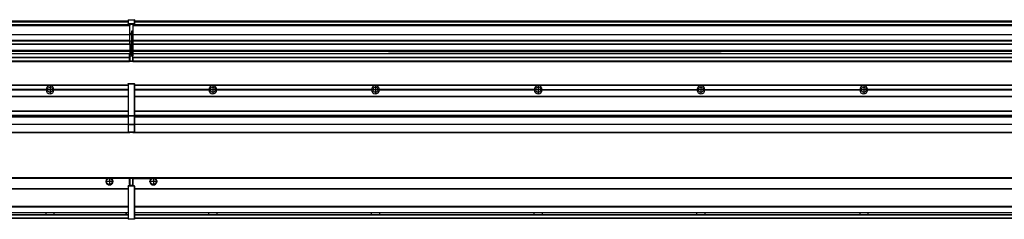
# Model space of a CAD drawing. Header units: inches. Extents: x -381 to 19228, y -418 to 176.
# Tile 30 of 37: x 13116 to 14326, y -154 to 90. Entities that reach past the tile are written whole.
import ezdxf

# ---------------------------------------------------------------- set-up
doc = ezdxf.new("R2010")
doc.units = ezdxf.units.IN
doc.linetypes.add('DOT_CENTER', pattern=[14, 12, -1, 0, -1])
doc.layers.add('1', color=7, linetype='Continuous')

# ---------------------------------------------------------------- blocks, each defined once
blk = doc.blocks.new('Modulos_intermedio__FL-14__8__25', base_point=(11855.2, -48))
at = {"color": 7, "linetype": 'Continuous'}
for p, q in [((11856.9, 10.5), (13249.2, 10.5)), ((11856.9, 10.2), (13249.2, 10.2)), ((13148.3, 4.8), (12958.1, 4.8)), ((13148.3, 4.5), (12958.1, 4.5)), ((13148.3, 4.2), (12958.1, 4.2)), ((13148.3, 4.8), (13148.3, 4.5)), ((13148.3, 4.5), (13148.3, 4.2)), ((13249.2, 4.8), (13158.1, 4.8)), ((13158.1, 4.5), (13158.1, 4.8)), ((13249.2, 4.5), (13158.1, 4.5)), ((13158.1, 4.2), (13158.1, 4.5)), ((13249.2, 4.2), (13158.1, 4.2)), ((13222.4, 10.5), (13222.5, 10.5)), ((13222.5, 10.5), (13229.9, 10.5)), ((13229.9, 10.5), (13229.9, 10.5)), ((13249.2, 11.9), (13249.3, 11.9)), ((13249.2, 11.8), (13249.2, 11.9)), ((13249.2, 11.8), (13249.2, 11.8)), ((13249.2, 11.7), (13249.2, 11.8)), ((13249.2, 11.7), (13249.2, 11.5)), ((13249.2, 11.5), (13249.4, 11.5)), ((13249.2, 11.5), (13249.2, -27.2)), ((13249.3, 12), (13249.4, 12)), ((13249.3, 11.9), (13249.3, 12)), ((13249.3, 11.9), (13249.3, 11.9)), ((13249.4, 12), (13249.4, 12)), ((13249.4, 12), (13256.6, 12)), ((13249.4, 12), (13249.4, 11.5)), ((13249.4, 11.5), (13249.4, -27.2)), ((13256.6, 11.5), (13249.4, 11.5)), ((13256.7, 12), (13256.6, 12)), ((13256.6, 12), (13256.6, 11.5)), ((13256.6, 11.5), (13256.6, -27.2)), ((13256.9, 11.5), (13256.6, 11.5)), ((13256.7, 12), (13256.7, 12)), ((13256.8, 11.9), (13256.7, 12)), ((13256.8, 11.9), (13256.8, 11.9)), ((13256.8, 11.9), (13256.8, 11.9)), ((13256.9, 11.8), (13256.8, 11.9)), ((13256.9, 11.8), (13256.9, 11.8)), ((13256.9, 11.7), (13256.9, 11.8)), ((13256.9, 11.7), (13256.9, 11.5)), ((13256.9, 11.5), (13256.9, -27.2)), ((11856.9, -3.5), (13249.2, -3.5)), ((11856.9, -3.8), (13249.2, -3.8)), ((13249.2, -4), (11856.9, -4)), ((11856.9, -21.5), (13249.2, -21.5)), ((11856.9, -21.8), (13249.2, -21.8)), ((11856.9, -26.7), (13249.2, -26.7)), ((11856.9, -26.8), (13249.2, -26.8)), ((11856.9, -28.4), (13249.2, -28.4)), ((11856.9, -28.5), (13249.2, -28.5)), ((11856.9, -28.7), (13249.2, -28.7)), ((13249.2, -27.2), (13249.4, -27.2)), ((13249.2, -27.2), (13249.2, -27.5)), ((13249.2, -27.5), (13249.2, -27.6)), ((13249.2, -27.5), (13249.2, -27.5)), ((13249.2, -27.5), (13249.2, -38.2)), ((13249.2, -27.6), (13249.3, -27.6)), ((13249.3, -27.6), (13249.4, -27.6)), ((13249.3, -27.6), (13249.3, -27.6)), ((13249.3, -27.6), (13249.3, -27.6)), ((13249.4, -27.2), (13249.4, -27.6)), ((13249.4, -27.2), (13256.6, -27.2)), ((13249.4, -27.6), (13249.4, -27.6)), ((13249.4, -27.6), (13256.6, -27.6)), ((13249.4, -27.6), (13249.4, -38.3)), ((13256.9, -27.2), (13256.6, -27.2)), ((13256.6, -27.2), (13256.6, -27.6)), ((13256.7, -27.6), (13256.6, -27.6)), ((13256.6, -27.6), (13256.6, -38.3)), ((13256.7, -27.6), (13256.7, -27.6)), ((13256.8, -27.6), (13256.7, -27.6)), ((13256.9, -27.5), (13256.8, -27.6)), ((13256.8, -27.6), (13256.8, -27.6)), ((13256.8, -27.6), (13256.8, -27.6)), ((13256.9, -27.2), (13256.9, -27.5)), ((13256.9, -27.5), (13256.9, -27.5)), ((13256.9, -27.5), (13256.9, -38.2)), ((11855.2, -48), (13251.2, -48)), ((11856.6, -47.5), (13249.4, -47.5)), ((13249.2, -38), (11856.9, -38)), ((13249.2, -38.1), (11856.9, -38.1)), ((13249.2, -38.2), (13249.2, -38.7)), ((13249.2, -38.2), (13249.2, -38.3)), ((13249.2, -38.2), (13249.2, -38.2)), ((13249.2, -38.3), (13249.3, -38.3)), ((13249.2, -38.7), (13249.4, -38.7)), ((13249.2, -38.7), (13249.2, -47)), ((13249.2, -47), (13249.4, -47)), ((13249.2, -47), (13249.2, -47.3)), ((13249.2, -47.3), (13249.2, -47.4)), ((13249.2, -47.3), (13249.2, -47.3)), ((13249.2, -47.4), (13249.3, -47.5)), ((13249.2, -47.4), (13249.2, -47.4)), ((13249.3, -38.3), (13249.4, -38.3)), ((13249.3, -38.3), (13249.3, -38.3)), ((13249.3, -38.3), (13249.3, -38.3)), ((13249.3, -47.5), (13249.4, -47.5)), ((13249.3, -47.5), (13249.3, -47.5)), ((13249.3, -47.5), (13249.3, -47.5)), ((13256.6, -38.3), (13249.4, -38.3)), ((13249.4, -38.3), (13249.4, -38.7)), ((13249.4, -38.3), (13249.4, -38.3)), ((13256.6, -38.7), (13249.4, -38.7)), ((13249.4, -38.7), (13249.4, -47)), ((13249.4, -47), (13256.6, -47)), ((13249.4, -47), (13249.4, -47.5)), ((13249.4, -47.5), (13256.6, -47.5)), ((13249.4, -47.5), (13249.4, -47.5)), ((13251.2, -47.5), (13251.2, -48)), ((13256.6, -38.3), (13256.6, -38.7)), ((13256.7, -38.3), (13256.6, -38.3)), ((13256.9, -38.7), (13256.6, -38.7)), ((13256.6, -38.7), (13256.6, -47)), ((13256.9, -47), (13256.6, -47)), ((13256.6, -47), (13256.6, -47.5)), ((13256.7, -47.5), (13256.6, -47.5)), ((13256.7, -38.3), (13256.7, -38.3)), ((13256.8, -38.3), (13256.7, -38.3)), ((13256.7, -47.5), (13256.7, -47.5)), ((13256.8, -47.5), (13256.7, -47.5)), ((13256.9, -38.2), (13256.8, -38.3)), ((13256.8, -38.3), (13256.8, -38.3)), ((13256.8, -38.3), (13256.8, -38.3)), ((13256.8, -47.4), (13256.8, -47.5)), ((13256.9, -47.4), (13256.8, -47.4)), ((13256.8, -47.5), (13256.8, -47.5)), ((13256.9, -38.2), (13256.9, -38.2)), ((13256.9, -38.2), (13256.9, -38.7)), ((13256.9, -38.7), (13256.9, -47)), ((13256.9, -47), (13256.9, -47.3)), ((13256.9, -47.3), (13256.9, -47.4)), ((13256.9, -47.3), (13256.9, -47.3))]:
    blk.add_line(p, q, dxfattribs=at)
blk.add_circle((13153.2, 4.5), 3.15, dxfattribs=at)
for start, end in [(3.5101, 176.4899), (183.5101, 356.4899)]:
    blk.add_arc((13153.2, 4.5), 4.9, start, end, dxfattribs=at)
at = {"layer": '1', "color": 2, "linetype": 'DOT_CENTER'}
for p, q in [((13157.3, 4.5), (13149, 4.5)), ((13153.2, 8.6), (13153.2, 0.3))]:
    blk.add_line(p, q, dxfattribs=at)
blk = doc.blocks.new('Modulos_intermedio__FL-14__9__30', base_point=(13255.2, -48))
at = {"color": 7, "linetype": 'Continuous'}
for p, q in [((13256.9, 10.5), (14649.2, 10.5)), ((13256.9, 10.2), (14649.2, 10.2)), ((13348.3, 4.8), (13256.9, 4.8)), ((13348.3, 4.5), (13256.9, 4.5)), ((13348.3, 4.2), (13256.9, 4.2)), ((13276.4, 10.5), (13276.5, 10.5)), ((13276.5, 10.5), (13283.9, 10.5)), ((13283.9, 10.5), (13283.9, 10.5)), ((13348.3, 4.5), (13348.3, 4.8)), ((13348.3, 4.2), (13348.3, 4.5)), ((13350.5, 6.1), (13350.4, 6)), ((13350.4, 2.9), (13350.5, 2.9)), ((13548.3, 4.8), (13358.1, 4.8)), ((13358.1, 4.8), (13358.1, 4.5)), ((13358.1, 4.5), (13358.1, 4.2)), ((13548.3, 4.5), (13358.1, 4.5)), ((13548.3, 4.2), (13358.1, 4.2)), ((13548.3, 4.5), (13548.3, 4.8)), ((13548.3, 4.2), (13548.3, 4.5)), ((13748.3, 4.8), (13558.1, 4.8)), ((13558.1, 4.8), (13558.1, 4.5)), ((13748.3, 4.5), (13558.1, 4.5)), ((13558.1, 4.5), (13558.1, 4.2)), ((13748.3, 4.2), (13558.1, 4.2)), ((13748.3, 4.5), (13748.3, 4.8)), ((13748.3, 4.2), (13748.3, 4.5)), ((13758.1, 4.8), (13948.3, 4.8)), ((13758.1, 4.8), (13758.1, 4.5)), ((13948.3, 4.5), (13758.1, 4.5)), ((13758.1, 4.5), (13758.1, 4.2)), ((13948.3, 4.2), (13758.1, 4.2)), ((13948.3, 4.5), (13948.3, 4.8)), ((13948.3, 4.2), (13948.3, 4.5)), ((13958.1, 4.8), (13958.1, 4.5)), ((13958.1, 4.8), (14148.3, 4.8)), ((13958.1, 4.5), (13958.1, 4.2)), ((14148.3, 4.5), (13958.1, 4.5)), ((14148.3, 4.2), (13958.1, 4.2)), ((14148.3, 4.5), (14148.3, 4.8)), ((14148.3, 4.2), (14148.3, 4.5)), ((14348.3, 4.8), (14158.1, 4.8)), ((14158.1, 4.5), (14158.1, 4.8)), ((14158.1, 4.2), (14158.1, 4.5)), ((14348.3, 4.5), (14158.1, 4.5)), ((14348.3, 4.2), (14158.1, 4.2)), ((13256.9, -3.5), (14649.2, -3.5)), ((13256.9, -3.8), (14649.2, -3.8)), ((14649.2, -4), (13256.9, -4)), ((13256.9, -21.5), (14649.2, -21.5)), ((13256.9, -21.8), (14649.2, -21.8)), ((13256.9, -26.7), (14649.2, -26.7)), ((13256.9, -26.8), (14649.2, -26.8)), ((13256.9, -28.4), (14649.2, -28.4)), ((13256.9, -28.5), (14649.2, -28.5)), ((13256.9, -28.7), (14649.2, -28.7)), ((13255.2, -47.5), (13255.2, -48)), ((13255.2, -48), (14651.2, -48)), ((13256.6, -47.5), (14649.4, -47.5)), ((14649.2, -38), (13256.9, -38)), ((14649.2, -38.1), (13256.9, -38.1))]:
    blk.add_line(p, q, dxfattribs=at)
for centre in [(13353.2, 4.5), (13553.2, 4.5), (13753.2, 4.5), (13953.2, 4.5), (14153.2, 4.5)]:
    blk.add_circle(centre, 3.15, dxfattribs=at)
for centre, start, end in [((13353.2, 4.5), 3.5101, 176.4899), ((13353.2, 4.5), 183.5101, 356.4899), ((13553.2, 4.5), 3.5101, 176.4899), ((13553.2, 4.5), 183.5101, 356.4899), ((13753.2, 4.5), 3.5101, 176.4899), ((13753.2, 4.5), 183.5101, 356.4899), ((13953.2, 4.5), 3.5101, 176.4899), ((13953.2, 4.5), 183.5101, 356.4899), ((14153.2, 4.5), 3.5101, 176.4899), ((14153.2, 4.5), 183.5101, 356.4899)]:
    blk.add_arc(centre, 4.9, start, end, dxfattribs=at)
at = {"layer": '1', "color": 2, "linetype": 'DOT_CENTER'}
for p, q in [((13357.3, 4.5), (13349, 4.5)), ((13353.2, 8.6), (13353.2, 0.3)), ((13557.3, 4.5), (13549, 4.5)), ((13553.2, 8.6), (13553.2, 0.3)), ((13757.3, 4.5), (13749, 4.5)), ((13753.2, 8.6), (13753.2, 0.3)), ((13957.3, 4.5), (13949, 4.5)), ((13953.2, 8.6), (13953.2, 0.3)), ((14157.3, 4.5), (14149, 4.5)), ((14153.2, 8.6), (14153.2, 0.3))]:
    blk.add_line(p, q, dxfattribs=at)
blk = doc.blocks.new('F-182__31', base_point=(621.1, -76))
for name, p in [('Modulos_intermedio__FL-14__8__25', (11855.2, -48)), ('Modulos_intermedio__FL-14__9__30', (13255.2, -48))]:
    blk.add_blockref(name, p)
blk = doc.blocks.new('Alzado2', base_point=(2889, -32))
blk.add_blockref('F-182__31', (621.1, -76))
blk = doc.blocks.new('Modulos_intermedio__FL-14__8__46', base_point=(11855.2, 39))
at = {"color": 7, "linetype": 'Continuous'}
for p, q in [((11856.9, 89), (13249.2, 89)), ((11856.9, 89), (13249.2, 89)), ((11856.9, 88.4), (13249.2, 88.4)), ((11856.9, 88), (13249.2, 88)), ((11856.9, 87.7), (13249.2, 87.7)), ((13249.2, 90.4), (13249.3, 90.4)), ((13249.2, 90.3), (13249.2, 90.4)), ((13249.2, 90.3), (13249.3, 90.3)), ((13249.2, 90.2), (13249.2, 90.3)), ((13249.2, 90.3), (13249.2, 90.3)), ((13249.2, 90.2), (13249.2, 90.3)), ((13249.2, 90.2), (13249.2, 90.2)), ((13249.2, 90.2), (13249.2, 90.2)), ((13249.2, 90.2), (13249.2, 90.2)), ((13249.2, 90.2), (13249.2, 85.3)), ((13249.2, 85.5), (13249.3, 85.5)), ((13249.2, 85.4), (13249.2, 85.5)), ((13249.2, 85.4), (13249.3, 85.4)), ((13249.2, 85.4), (13249.3, 85.4)), ((13249.2, 85.3), (13249.2, 85.4)), ((13249.2, 85.4), (13249.2, 85.4)), ((13249.2, 85.3), (13249.2, 85.4)), ((13249.2, 85.3), (13249.2, 85.3)), ((13249.2, 85.2), (13249.2, 85.3)), ((13249.2, 85.3), (13249.2, 85.2)), ((13249.2, 85.2), (13249.2, 85)), ((13249.2, 85), (13249.2, 84.7)), ((13249.2, 85), (13249.4, 85)), ((13249.2, 84.7), (13249.2, 84.7)), ((13249.3, 90.5), (13249.4, 90.5)), ((13249.3, 90.4), (13249.3, 90.5)), ((13249.3, 90.4), (13249.4, 90.4)), ((13249.3, 90.3), (13249.3, 90.4)), ((13249.3, 90.4), (13249.3, 90.4)), ((13249.3, 90.3), (13249.3, 90.3)), ((13249.3, 85.5), (13249.4, 85.6)), ((13249.3, 85.4), (13249.3, 85.5)), ((13249.3, 85.5), (13249.4, 85.5)), ((13249.3, 85.4), (13249.3, 85.5)), ((13249.3, 85.5), (13249.3, 85.5)), ((13249.3, 85.5), (13249.3, 85.5)), ((13249.3, 85.4), (13249.3, 85.4)), ((13249.4, 90.5), (13249.4, 90.5)), ((13249.4, 90.5), (13256.6, 90.5)), ((13249.4, 90.5), (13249.4, 90.4)), ((13249.4, 90.4), (13249.4, 90.4)), ((13249.4, 90.4), (13256.6, 90.4)), ((13249.4, 90.4), (13249.4, 85.6)), ((13249.4, 85.6), (13249.4, 85.5)), ((13256.6, 85.6), (13249.4, 85.6)), ((13249.4, 85.6), (13249.4, 85.6)), ((13249.4, 85.5), (13249.4, 85.5)), ((13249.4, 85.5), (13256.6, 85.5)), ((13249.4, 85.5), (13249.4, 85)), ((13249.4, 85), (13251.2, 85)), ((13249.4, 85), (13249.4, 84.5)), ((13251.2, 85), (13251.2, 84)), ((13251.2, 85), (13254.9, 85)), ((13254.9, 85), (13256.6, 85)), ((13254.9, 85), (13254.9, 77.4)), ((13256.7, 90.5), (13256.6, 90.5)), ((13256.6, 90.5), (13256.6, 90.4)), ((13256.7, 90.4), (13256.6, 90.4)), ((13256.6, 90.4), (13256.6, 85.6)), ((13256.6, 85.6), (13256.6, 85.5)), ((13256.7, 85.6), (13256.6, 85.6)), ((13256.6, 85.5), (13256.6, 85)), ((13256.7, 85.5), (13256.6, 85.5)), ((13256.6, 85), (13256.6, 84.5)), ((13256.9, 85), (13256.6, 85)), ((13256.7, 90.5), (13256.7, 90.5)), ((13256.8, 90.4), (13256.7, 90.5)), ((13256.7, 90.4), (13256.7, 90.4)), ((13256.8, 90.3), (13256.7, 90.4)), ((13256.7, 85.5), (13256.7, 85.6)), ((13256.7, 85.5), (13256.8, 85.4)), ((13256.7, 85.5), (13256.7, 85.5)), ((13256.8, 85.4), (13256.7, 85.5)), ((13256.8, 85.5), (13256.7, 85.5)), ((13256.8, 90.4), (13256.8, 90.4)), ((13256.8, 90.4), (13256.8, 90.4)), ((13256.9, 90.3), (13256.8, 90.4)), ((13256.8, 90.3), (13256.8, 90.3)), ((13256.8, 90.3), (13256.8, 90.3)), ((13256.9, 90.2), (13256.8, 90.3)), ((13256.8, 85.5), (13256.8, 85.5)), ((13256.8, 85.5), (13256.8, 85.5)), ((13256.9, 85.4), (13256.8, 85.5)), ((13256.8, 85.4), (13256.8, 85.4)), ((13256.8, 85.4), (13256.8, 85.4)), ((13256.8, 85.4), (13256.8, 85.4)), ((13256.9, 85.3), (13256.8, 85.4)), ((13256.9, 90.3), (13256.9, 90.3)), ((13256.9, 90.2), (13256.9, 90.3)), ((13256.9, 90.2), (13256.9, 85.3)), ((13256.9, 90.2), (13256.9, 90.2)), ((13256.9, 90.2), (13256.9, 90.2)), ((13256.9, 90.2), (13256.9, 90.2)), ((13256.9, 85.4), (13256.9, 85.4)), ((13256.9, 85.3), (13256.9, 85.4)), ((13256.9, 85.3), (13256.9, 85.3)), ((13256.9, 85.2), (13256.9, 85.3)), ((13256.9, 85.3), (13256.9, 85.2)), ((13256.9, 85.2), (13256.9, 85)), ((13256.9, 85), (13256.9, 84.7)), ((13256.9, 84.7), (13256.9, 84.7)), ((13251.2, 84), (11855.2, 84)), ((11855.2, 84), (13251.2, 84)), ((11855.2, 83.5), (13251.2, 83.5)), ((13249.2, 84.6), (13249.2, 84.7)), ((13249.2, 84.6), (13249.2, 84.6)), ((13249.3, 84.5), (13249.2, 84.6)), ((13249.3, 84.5), (13249.3, 84.5)), ((13249.3, 84.5), (13249.3, 84.5)), ((13249.4, 84.5), (13249.3, 84.5)), ((13249.4, 84.5), (13249.4, 84.5)), ((13249.4, 84.5), (13251.2, 84.5)), ((13251.2, 84), (13251.2, 83.5)), ((13251.2, 72.4), (13251.2, 83.5)), ((13253.4, 73.5), (13251.2, 73.5)), ((13253.4, 73), (13251.2, 73)), ((13253.4, 76.4), (13253.4, 73.5)), ((13254.9, 76.4), (13253.4, 76.4)), ((13253.4, 73.5), (13253.7, 73.5)), ((13253.4, 73), (13253.4, 73.5)), ((13253.4, 73), (13253.4, 72.5)), ((13253.7, 76.4), (13253.7, 73.5)), ((13253.7, 76.3), (13254.9, 76.3)), ((13253.7, 73.2), (13253.7, 73.5)), ((13253.7, 73.2), (13253.7, 73.2)), ((13253.7, 73.2), (13253.7, 72.5)), ((13254.9, 84.5), (13256.6, 84.5)), ((13254.9, 79.7), (13255.2, 79.6)), ((13254.9, 78.1), (13255.2, 78.1)), ((13254.9, 77.6), (13255.2, 77.6)), ((13254.9, 77.4), (13255.2, 77.4)), ((13254.9, 76.4), (13255.2, 76.5)), ((13254.9, 76.3), (13254.9, 76.4)), ((13255.2, 76.3), (13254.9, 76.3)), ((13254.9, 64), (13254.9, 76.3)), ((13256.6, 84.5), (13256.7, 84.5)), ((13256.7, 84.5), (13256.8, 84.5)), ((13256.7, 84.5), (13256.7, 84.5)), ((13256.8, 84.6), (13256.9, 84.6)), ((13256.8, 84.5), (13256.8, 84.6)), ((13256.8, 84.5), (13256.8, 84.5)), ((13256.9, 84.6), (13256.9, 84.7)), ((11855.2, 72.4), (13251.2, 72.4)), ((11855.2, 72.2), (13251.2, 72.2)), ((13251.2, 64.8), (11855.2, 64.8)), ((11855.2, 64.5), (13251.2, 64.5)), ((11855.2, 60.9), (13251.2, 60.9)), ((13251.2, 72.5), (13253.4, 72.5)), ((13251.2, 72.4), (13251.2, 72.2)), ((13251.2, 64.8), (13251.2, 72.2)), ((13251.2, 64.8), (13251.2, 64.5)), ((13251.2, 60.9), (13251.2, 64.5)), ((13253.4, 64), (13251.2, 64)), ((13251.2, 60.9), (13251.2, 60.4)), ((13253.7, 72.5), (13253.4, 72.5)), ((13253.4, 72.5), (13253.4, 64)), ((13253.4, 64), (13253.7, 64)), ((13253.4, 51), (13253.4, 64)), ((13253.7, 64), (13253.7, 72.5)), ((13253.7, 51), (13253.7, 64)), ((13253.7, 64), (13254.9, 64)), ((13254.9, 49.6), (13254.9, 64)), ((13255.2, 64), (13254.9, 64)), ((11855.2, 60.4), (13251.2, 60.4)), ((11855.2, 53.1), (13251.2, 53.1)), ((13251.2, 51.5), (11855.2, 51.5)), ((12578.2, 49.2), (13251.2, 49.2)), ((12578.2, 49.2), (13251.2, 49.2)), ((13251.2, 60.4), (13251.2, 59.4)), ((13251.2, 59.4), (13251.2, 53.1)), ((13251.2, 53.1), (13251.2, 51.5)), ((13251.2, 51.5), (13251.2, 51.4)), ((13251.2, 51.4), (13251.2, 49.2)), ((13253.4, 51), (13251.2, 51)), ((13253.4, 50), (13251.2, 50)), ((13251.2, 47.6), (13251.2, 49.2)), ((13251.2, 49.2), (13251.2, 49.2)), ((13253.4, 49), (13251.2, 49)), ((13253.4, 51), (13253.7, 51)), ((13253.4, 50), (13253.4, 51)), ((13253.4, 50), (13253.4, 49)), ((13253.4, 47.9), (13253.4, 49)), ((13253.7, 49), (13253.4, 49)), ((13253.7, 49.7), (13253.7, 51)), ((13253.7, 49.7), (13253.7, 49)), ((13253.7, 49.6), (13254.9, 49.6)), ((13253.7, 47.7), (13253.7, 49)), ((13253.7, 48.9), (13254.9, 48.9)), ((13254.9, 48.9), (13254.9, 49.6)), ((13255.2, 49.6), (13254.9, 49.6)), ((13254.9, 48.9), (13254.9, 47.3)), ((13254.9, 48.9), (13255.2, 48.8)), ((11855.2, 44.5), (13251.1, 44.5)), ((11855.2, 44), (13251.1, 44)), ((11855.2, 40), (13251.1, 40)), ((11855.2, 39.5), (13251.1, 39.5)), ((11855.2, 39.2), (13251.1, 39.2)), ((11855.2, 39), (13251.1, 39)), ((13251.1, 47.6), (13251.2, 47.6)), ((13251.1, 44.5), (13251.1, 47.6)), ((13251.1, 45.5), (13251.2, 45.5)), ((13251.1, 44.5), (13251.2, 44.5)), ((13251.1, 44.5), (13251.1, 44)), ((13251.1, 40), (13251.1, 44)), ((13251.2, 40.5), (13251.1, 40.5)), ((13251.1, 40), (13251.1, 39.5)), ((13251.1, 39.2), (13251.1, 39.5)), ((13251.1, 39.2), (13251.1, 39)), ((13253.4, 47.9), (13251.2, 47.9)), ((13251.2, 46), (13251.2, 47.6)), ((13251.2, 46), (13253.4, 46)), ((13251.2, 46), (13251.2, 40)), ((13251.2, 40), (13254.6, 40)), ((13251.2, 40), (13251.2, 39.5)), ((13251.2, 39.5), (13254.6, 39.5)), ((13253.4, 47.9), (13253.5, 47.9)), ((13253.4, 46), (13253.4, 47.9)), ((13253.4, 46), (13254.9, 46)), ((13253.5, 47.9), (13253.6, 47.8)), ((13253.6, 47.8), (13253.7, 47.8)), ((13253.7, 47.8), (13253.7, 47.7)), ((13253.7, 46), (13253.7, 47.7)), ((13255.2, 45.1), (13254.6, 44.9)), ((13254.6, 44.9), (13254.6, 40)), ((13254.6, 40), (13254.6, 39.5)), ((13254.9, 40), (13254.6, 40)), ((13254.9, 47.3), (13254.9, 46)), ((13255.2, 45.9), (13254.9, 46)), ((13254.9, 45), (13255.2, 45.1)), ((13254.9, 45), (13254.9, 40)), ((13254.9, 44.8), (13255.2, 44.9)), ((13254.9, 41.3), (13255.2, 41.4)), ((13254.9, 40.8), (13255.2, 40.9)), ((13254.9, 40), (13254.9, 39.7))]:
    blk.add_line(p, q, dxfattribs=at)
for centre, start, end in [((13253.4, 73.2), 270, 0), ((13253.4, 49.7), 0, 90), ((13254.6, 39.7), 270, 0)]:
    blk.add_arc(centre, 0.25, start, end, dxfattribs=at)
blk = doc.blocks.new('Modulos_intermedio__FL-14__9__51', base_point=(13255.2, 39))
at = {"color": 7, "linetype": 'Continuous'}
for p, q in [((13256.9, 89), (14649.2, 89)), ((13256.9, 89), (14649.2, 89)), ((13256.9, 88.4), (14649.2, 88.4)), ((13256.9, 88), (14649.2, 88)), ((13256.9, 87.7), (14649.2, 87.7)), ((13255.2, 84.5), (13255.2, 84)), ((13255.2, 84), (13255.2, 83.5)), ((13255.2, 84), (13255.2, 84)), ((14651.2, 84), (13255.2, 84)), ((13255.2, 84), (14651.2, 84)), ((13255.2, 83.5), (13255.2, 72.4)), ((13255.2, 83.5), (14651.2, 83.5)), ((13255.2, 72.4), (13255.2, 72.2)), ((13255.2, 72.4), (14651.2, 72.4)), ((13255.2, 72.2), (14651.2, 72.2)), ((13255.2, 72.2), (13255.2, 64.8)), ((14651.2, 64.8), (13255.2, 64.8)), ((13255.2, 64.8), (13255.2, 64.5)), ((13255.2, 64.5), (13255.2, 60.9)), ((13255.2, 64.5), (14651.2, 64.5)), ((13255.2, 60.9), (13255.2, 60.4)), ((13255.2, 60.9), (14651.2, 60.9)), ((13255.2, 60.4), (14651.2, 60.4)), ((13255.2, 60.4), (13255.2, 59.4)), ((13255.2, 59.4), (13255.2, 53.1)), ((13255.2, 53.1), (13255.2, 51.5)), ((13255.2, 53.1), (14651.2, 53.1)), ((14651.2, 51.5), (13255.2, 51.5)), ((13255.2, 51.5), (13255.2, 51.4)), ((13255.2, 51.4), (13255.2, 49.2)), ((13255.2, 44.5), (13255.2, 49.2)), ((13255.2, 49.2), (13255.2, 49.2)), ((13255.2, 49.2), (13569.4, 49.2)), ((13255.2, 49.2), (13569.4, 49.2)), ((13569.4, 49.2), (13569.4, 49.2)), ((13578.2, 49.2), (13569.4, 49.2)), ((13569.4, 49.2), (13569.4, 49.2)), ((13569.4, 49.2), (13578.2, 49.2)), ((13569.4, 49.2), (13578.2, 49.2)), ((13578.2, 49.2), (13578.2, 49.2)), ((13578.2, 49.2), (13578.2, 49.2)), ((13578.2, 49.2), (13769.4, 49.2)), ((13769.4, 49.2), (13578.2, 49.2)), ((13778.2, 49.2), (13769.4, 49.2)), ((13769.4, 49.2), (13778.2, 49.2)), ((13769.4, 49.2), (13769.4, 49.2)), ((13769.4, 49.2), (13769.4, 49.2)), ((13769.4, 49.2), (13778.2, 49.2)), ((13778.2, 49.2), (13778.2, 49.2)), ((13778.2, 49.2), (13778.2, 49.2)), ((13778.2, 49.2), (13969.4, 49.2)), ((13969.4, 49.2), (13778.2, 49.2)), ((13969.4, 49.2), (13969.4, 49.2)), ((13969.4, 49.2), (13969.4, 49.2)), ((13969.4, 49.2), (13978.2, 49.2)), ((13969.4, 49.2), (13978.2, 49.2)), ((13978.2, 49.2), (13969.4, 49.2)), ((13978.2, 49.2), (13978.2, 49.2)), ((13978.2, 49.2), (13978.2, 49.2)), ((13978.2, 49.2), (14651.2, 49.2)), ((13978.2, 49.2), (14651.2, 49.2)), ((13255.2, 44.5), (13255.2, 44)), ((13255.2, 44.5), (14651.1, 44.5)), ((13255.2, 40), (13255.2, 44)), ((13255.2, 44), (14651.1, 44)), ((13255.2, 40), (13255.2, 39.5)), ((13255.2, 40), (14651.1, 40)), ((13255.2, 39.5), (13255.2, 39.2)), ((13255.2, 39.5), (14651.1, 39.5)), ((13255.2, 39.2), (13255.2, 39)), ((13255.2, 39.2), (14651.1, 39.2)), ((13255.2, 39), (14651.1, 39))]:
    blk.add_line(p, q, dxfattribs=at)
blk = doc.blocks.new('F-182__52', base_point=(621.1, 39))
for name, p in [('Modulos_intermedio__FL-14__8__46', (11855.2, 39)), ('Modulos_intermedio__FL-14__9__51', (13255.2, 39))]:
    blk.add_blockref(name, p)
blk = doc.blocks.new('Inferior2', base_point=(2889, 64.7))
blk.add_blockref('F-182__52', (621.1, 39))
blk = doc.blocks.new('Modulos_intermedio__FL-14__8__65', base_point=(11855.2, -154.5))
at = {"color": 7, "linetype": 'Continuous'}
for p, q in [((11855.2, -103), (13251.1, -103)), ((13223.8, -104.5), (11882.6, -104.5)), ((13224.7, -104), (13223.8, -104.5)), ((13226.2, -103.7), (13224.7, -104)), ((13227.6, -104), (13226.2, -103.7)), ((13228.6, -104.5), (13227.6, -104)), ((13251.1, -104.5), (13228.6, -104.5)), ((13251.1, -104.5), (13251.1, -103)), ((13251.2, -104.5), (13251.1, -104.5)), ((13251.1, -111.6), (13251.1, -104.5)), ((13251.2, -105.5), (13251.1, -105.5)), ((13254.6, -103.5), (13251.2, -103.5)), ((13251.2, -103.5), (13251.2, -104)), ((13251.2, -104), (13254.6, -104)), ((13251.2, -104), (13251.2, -111.6)), ((13254.6, -103.5), (13254.6, -104)), ((13254.6, -104), (13254.6, -113)), ((13254.9, -104), (13254.6, -104)), ((13254.9, -103.7), (13254.9, -104)), ((13254.9, -104), (13254.9, -113)), ((13254.9, -104.8), (13255.2, -104.9)), ((13254.9, -106.5), (13255.2, -106.5)), ((13254.9, -107.5), (13255.2, -107.5)), ((11856.9, -116.7), (13249.2, -116.7)), ((11856.9, -117), (13249.2, -117)), ((13249.2, -117.2), (11856.9, -117.2)), ((13249.2, -113.6), (13249.3, -113.5)), ((13249.2, -113.6), (13249.2, -113.6)), ((13249.2, -113.7), (13249.2, -113.6)), ((13249.2, -113.7), (13249.2, -114)), ((13249.2, -113.7), (13249.2, -113.7)), ((13249.2, -114), (13249.2, -154)), ((13249.2, -114), (13249.4, -114)), ((13249.3, -113.5), (13249.4, -113.5)), ((13249.3, -113.5), (13249.3, -113.5)), ((13249.3, -113.5), (13249.3, -113.5)), ((13251.2, -113.5), (13249.4, -113.5)), ((13249.4, -113.5), (13249.4, -113.5)), ((13249.4, -113.5), (13249.4, -114)), ((13256.6, -114), (13249.4, -114)), ((13249.4, -114), (13249.4, -154)), ((13251.1, -109.5), (13251.2, -109.5)), ((13251.2, -111.6), (13251.1, -111.6)), ((13251.2, -113.5), (13251.2, -111.6)), ((13254.6, -113), (13251.2, -113)), ((13254.9, -113.5), (13251.2, -113.5)), ((13254.6, -113), (13254.6, -113.5)), ((13254.9, -113), (13254.6, -113)), ((13254.9, -111.9), (13255.2, -112)), ((13254.9, -113), (13254.9, -113.3)), ((13254.9, -113.3), (13254.9, -113.5)), ((13256.6, -113.5), (13254.9, -113.5)), ((13256.7, -113.5), (13256.6, -113.5)), ((13256.6, -113.5), (13256.6, -114)), ((13256.9, -114), (13256.6, -114)), ((13256.6, -114), (13256.6, -154)), ((13256.7, -113.5), (13256.7, -113.5)), ((13256.8, -113.5), (13256.7, -113.5)), ((13256.8, -113.5), (13256.8, -113.5)), ((13256.8, -113.6), (13256.8, -113.5)), ((13256.9, -113.6), (13256.8, -113.6)), ((13256.9, -113.7), (13256.9, -113.6)), ((13256.9, -113.7), (13256.9, -113.7)), ((13256.9, -113.7), (13256.9, -114)), ((13256.9, -114), (13256.9, -154)), ((13249.2, -138.7), (11856.9, -138.7)), ((13249.2, -139), (11856.9, -139)), ((11856.9, -139.2), (13249.2, -139.2)), ((11856.9, -146), (13249.2, -146)), ((11856.9, -146.2), (13249.2, -146.2)), ((11856.9, -148.7), (13249.2, -148.7)), ((11856.9, -149), (13249.2, -149)), ((11856.9, -152.7), (13249.2, -152.7)), ((11856.9, -153), (13249.2, -153)), ((13148.3, -146.3), (13148.3, -146.2)), ((13148.3, -146.4), (13148.3, -146.3)), ((13148.3, -147), (13148.3, -146.4)), ((13148.3, -147.2), (13148.3, -147)), ((13148.3, -147.9), (13148.3, -147.2)), ((13148.3, -148.2), (13148.3, -147.9)), ((13148.3, -148.6), (13148.3, -148.2)), ((13148.3, -148.7), (13148.3, -148.6)), ((13158.1, -146.2), (13158.1, -146.3)), ((13158.1, -146.3), (13158.1, -147.2)), ((13158.1, -146.3), (13158.1, -146.3)), ((13158.1, -147.2), (13158.1, -147.6)), ((13158.1, -147.6), (13158.1, -148.2)), ((13158.1, -148.2), (13158.1, -148.6)), ((13158.1, -148.6), (13158.1, -148.7)), ((13246.2, -146.4), (13246.5, -146.2)), ((13246.2, -146.7), (13246.2, -146.4)), ((13246.2, -146.7), (13246.2, -147.2)), ((13246.2, -147.2), (13246.2, -148.2)), ((13246.2, -148.2), (13246.2, -148.5)), ((13246.2, -148.5), (13246.5, -148.7)), ((13246.6, -146.2), (13246.6, -146.3)), ((13246.6, -146.3), (13246.6, -147)), ((13246.6, -147), (13246.6, -148.7)), ((13246.6, -148.7), (13246.6, -148.7)), ((13249.2, -154), (13249.4, -154)), ((13249.2, -154), (13249.2, -154.2)), ((13249.2, -154.2), (13249.2, -154.3)), ((13249.2, -154.3), (13249.2, -154.4)), ((13249.2, -154.3), (13249.2, -154.3)), ((13249.2, -154.4), (13249.3, -154.4)), ((13249.3, -154.4), (13249.3, -154.5)), ((13249.3, -154.4), (13249.3, -154.4)), ((13249.3, -154.5), (13249.4, -154.5)), ((13249.4, -154), (13256.6, -154)), ((13249.4, -154), (13249.4, -154.5)), ((13249.4, -154.5), (13249.4, -154.5)), ((13256.6, -154.5), (13249.4, -154.5)), ((13256.9, -154), (13256.6, -154)), ((13256.6, -154), (13256.6, -154.5)), ((13256.7, -154.5), (13256.6, -154.5)), ((13256.8, -154.4), (13256.7, -154.5)), ((13256.7, -154.5), (13256.7, -154.5)), ((13256.9, -154.3), (13256.8, -154.4)), ((13256.8, -154.4), (13256.8, -154.4)), ((13256.8, -154.4), (13256.8, -154.4)), ((13256.9, -154), (13256.9, -154.2)), ((13256.9, -154.2), (13256.9, -154.3)), ((13256.9, -154.3), (13256.9, -154.3))]:
    blk.add_line(p, q, dxfattribs=at)
for radius in [4, 3.7]:
    blk.add_circle((13226.2, -108), radius, dxfattribs=at)
for centre, radius, start, end in [((13226.2, -108), 4.25, 124.5603, 55.4397), ((13254.6, -103.7), 0.25, 0, 90)]:
    blk.add_arc(centre, radius, start, end, dxfattribs=at)
at = {"layer": '1', "color": 2, "linetype": 'DOT_CENTER'}
for p, q in [((13231.2, -108), (13221.2, -108)), ((13226.2, -103), (13226.2, -113))]:
    blk.add_line(p, q, dxfattribs=at)
blk = doc.blocks.new('Modulos_intermedio__FL-14__9__70', base_point=(13255.2, -154.5))
at = {"color": 7, "linetype": 'Continuous'}
for p, q in [((13255.2, -103), (13255.2, -104.5)), ((13255.2, -103), (14651.1, -103)), ((13255.2, -104.5), (13255.2, -113.5)), ((13255.2, -104.5), (13277.8, -104.5)), ((13277.8, -104.5), (13278.7, -104)), ((13278.7, -104), (13280.2, -103.7)), ((13280.2, -103.7), (13281.6, -104)), ((13281.6, -104), (13282.6, -104.5)), ((14623.8, -104.5), (13282.6, -104.5)), ((13256.9, -116.7), (14649.2, -116.7)), ((13256.9, -117), (14649.2, -117)), ((14649.2, -117.2), (13256.9, -117.2)), ((14649.2, -138.7), (13256.9, -138.7)), ((14649.2, -139), (13256.9, -139)), ((13256.9, -139.2), (14649.2, -139.2)), ((13256.9, -146), (14649.2, -146)), ((13256.9, -146.2), (14649.2, -146.2)), ((13256.9, -148.7), (14649.2, -148.7)), ((13256.9, -149), (14649.2, -149)), ((13256.9, -152.7), (14649.2, -152.7)), ((13256.9, -153), (14649.2, -153)), ((13348.3, -146.3), (13348.3, -146.2)), ((13348.3, -146.4), (13348.3, -146.3)), ((13348.3, -147.1), (13348.3, -146.4)), ((13348.3, -147.6), (13348.3, -147.1)), ((13348.3, -148.6), (13348.3, -147.6)), ((13348.3, -148.7), (13348.3, -148.6)), ((13358.1, -146.2), (13358.1, -146.3)), ((13358.1, -146.3), (13358.1, -146.7)), ((13358.1, -146.3), (13358.1, -146.3)), ((13358.1, -146.7), (13358.1, -147.7)), ((13358.1, -147.7), (13358.1, -148.4)), ((13358.1, -148.4), (13358.1, -148.6)), ((13358.1, -148.6), (13358.1, -148.7)), ((13358.1, -148.6), (13358.1, -148.6)), ((13548.3, -146.3), (13548.3, -146.2)), ((13548.3, -146.4), (13548.3, -146.3)), ((13548.3, -147), (13548.3, -146.4)), ((13548.3, -147.2), (13548.3, -147)), ((13548.3, -147.9), (13548.3, -147.2)), ((13548.3, -148.4), (13548.3, -147.9)), ((13548.3, -148.6), (13548.3, -148.4)), ((13548.3, -148.7), (13548.3, -148.6)), ((13558.1, -146.2), (13558.1, -146.3)), ((13558.1, -146.3), (13558.1, -146.7)), ((13558.1, -146.3), (13558.1, -146.3)), ((13558.1, -146.7), (13558.1, -147.7)), ((13558.1, -147.7), (13558.1, -148.4)), ((13558.1, -148.4), (13558.1, -148.6)), ((13558.1, -148.6), (13558.1, -148.7)), ((13558.1, -148.6), (13558.1, -148.6)), ((13748.3, -146.3), (13748.3, -146.2)), ((13748.3, -146.4), (13748.3, -146.3)), ((13748.3, -147), (13748.3, -146.4)), ((13748.3, -147.2), (13748.3, -147)), ((13748.3, -147.9), (13748.3, -147.2)), ((13748.3, -148.4), (13748.3, -147.9)), ((13748.3, -148.6), (13748.3, -148.4)), ((13748.3, -148.7), (13748.3, -148.6)), ((13758.1, -146.2), (13758.1, -146.3)), ((13758.1, -146.3), (13758.1, -146.7)), ((13758.1, -146.3), (13758.1, -146.3)), ((13758.1, -146.7), (13758.1, -147.7)), ((13758.1, -147.7), (13758.1, -148.4)), ((13758.1, -148.4), (13758.1, -148.6)), ((13758.1, -148.6), (13758.1, -148.7)), ((13758.1, -148.6), (13758.1, -148.6)), ((13948.3, -146.3), (13948.3, -146.2)), ((13948.3, -146.4), (13948.3, -146.3)), ((13948.3, -147), (13948.3, -146.4)), ((13948.3, -147.2), (13948.3, -147)), ((13948.3, -147.9), (13948.3, -147.2)), ((13948.3, -148.4), (13948.3, -147.9)), ((13948.3, -148.6), (13948.3, -148.4)), ((13948.3, -148.7), (13948.3, -148.6)), ((13958.1, -146.2), (13958.1, -146.3)), ((13958.1, -146.3), (13958.1, -146.7)), ((13958.1, -146.3), (13958.1, -146.3)), ((13958.1, -146.7), (13958.1, -147.7)), ((13958.1, -147.7), (13958.1, -148.4)), ((13958.1, -148.4), (13958.1, -148.6)), ((13958.1, -148.6), (13958.1, -148.7)), ((13958.1, -148.6), (13958.1, -148.6)), ((14148.3, -146.2), (14148.3, -146.3)), ((14148.3, -146.3), (14148.3, -146.5)), ((14148.3, -146.5), (14148.3, -147.1)), ((14148.3, -147.1), (14148.3, -147.7)), ((14148.3, -147.7), (14148.3, -148)), ((14148.3, -148), (14148.3, -148.6)), ((14148.3, -148.6), (14148.3, -148.7)), ((14148.3, -148.6), (14148.3, -148.6)), ((14158.1, -146.2), (14158.1, -146.3)), ((14158.1, -146.3), (14158.1, -146.7)), ((14158.1, -146.3), (14158.1, -146.3)), ((14158.1, -146.7), (14158.1, -147.7)), ((14158.1, -147.7), (14158.1, -148.4)), ((14158.1, -148.4), (14158.1, -148.6)), ((14158.1, -148.6), (14158.1, -148.7)), ((14158.1, -148.6), (14158.1, -148.6))]:
    blk.add_line(p, q, dxfattribs=at)
for radius in [4, 3.7]:
    blk.add_circle((13280.2, -108), radius, dxfattribs=at)
blk.add_arc((13280.2, -108), 4.25, 124.5603, 55.4397, dxfattribs=at)
at = {"layer": '1', "color": 2, "linetype": 'DOT_CENTER'}
for p, q in [((13285.2, -108), (13275.2, -108)), ((13280.2, -103), (13280.2, -113))]:
    blk.add_line(p, q, dxfattribs=at)
blk = doc.blocks.new('F-182__71', base_point=(621.1, -154.5))
for name, p in [('Modulos_intermedio__FL-14__8__65', (11855.2, -154.5)), ('Modulos_intermedio__FL-14__9__70', (13255.2, -154.5))]:
    blk.add_blockref(name, p)
blk = doc.blocks.new('Superior1', base_point=(2889, -128.7))
blk.add_blockref('F-182__71', (621.1, -154.5))

msp = doc.modelspace()

# ---------------------------------------------------------------- block references
for name, p in [('Inferior2', (2889, 64.7)), ('Alzado2', (2889, -32)), ('Superior1', (2889, -128.7))]:
    msp.add_blockref(name, p)

doc.saveas('drawing.dxf')
